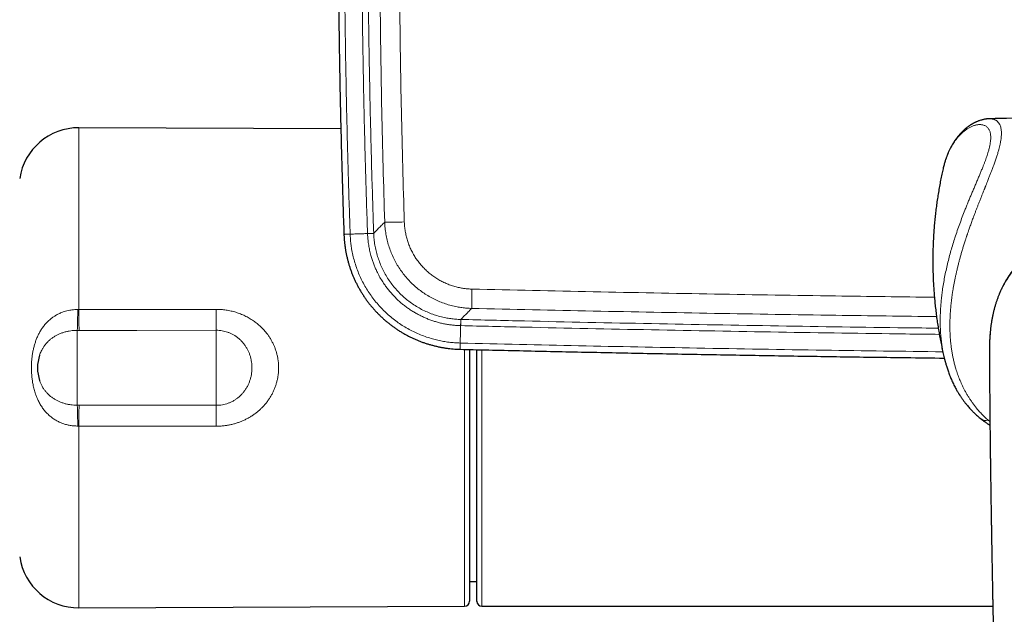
# Model space of a CAD drawing. Header units: millimetres. Extents: x 8 to 1132, y 12 to 2282.
# Tile 12 of 54: x 484 to 583, y 978 to 1038. Entities that reach past the tile are written whole.
import ezdxf

# ---------------------------------------------------------------- set-up
doc = ezdxf.new("R2010")
doc.units = ezdxf.units.MM

msp = doc.modelspace()

# ---------------------------------------------------------------- linework, layer by layer
at = {"color": 7, "linetype": 'Continuous', "lineweight": 30}
for p, q in [((516.108, 1026.922), (489.734, 1027.037)), ((576.75, 1022.928), (576.741, 1022.89)), ((516.419, 1016.312), (516.419, 1016.301)), ((528.108, 1004.733), (528.119, 1004.733)), ((529.069, 1004.709), (529.069, 1002.865)), ((581.416, 1005.048), (581.416, 1004.706)), ((529.069, 1002.865), (529.069, 979.363)), ((529.069, 981.351), (529.811, 981.351)), ((489.734, 978.693), (528.571, 978.863)), ((530.311, 978.848), (581.752, 978.848))]:
    msp.add_line(p, q, dxfattribs=at)
at = {"color": 8, "linetype": 'Continuous', "lineweight": 0}
for p, q in [((489.734, 1027.037), (489.734, 1008.728)), ((517.045, 1016.334), (516.418, 1016.312)), ((519.416, 1016.416), (518.794, 1016.395)), ((519.416, 1016.407), (519.416, 1016.416)), ((489.615, 1008.728), (489.734, 1008.728)), ((489.734, 1008.728), (503.556, 1008.747)), ((528.192, 1007.731), (528.177, 1007.109)), ((528.192, 1007.731), (528.182, 1007.731)), ((489.569, 999.099), (489.569, 1006.631)), ((489.747, 1006.631), (489.569, 1006.631)), ((503.569, 999.086), (503.569, 1006.645)), ((528.134, 1005.359), (528.119, 1004.732)), ((528.571, 978.863), (528.571, 1004.721)), ((489.569, 999.099), (489.747, 999.099)), ((581.286, 997.593), (581.46, 997.45)), ((489.734, 997.003), (489.615, 997.002)), ((503.556, 996.983), (489.734, 997.003)), ((489.734, 997.003), (489.734, 978.693))]:
    msp.add_line(p, q, dxfattribs=at)
at = {"color": 8, "linetype": 'Continuous', "lineweight": 0, "flags": 128}
for points in [[(517.045, 1016.324), (516.949, 1016.32), (516.858, 1016.317), (516.772, 1016.314), (516.693, 1016.311), (516.622, 1016.309), (516.56, 1016.307), (516.509, 1016.305), (516.468, 1016.303), (516.439, 1016.302), (516.423, 1016.302), (516.418, 1016.301)], [(519.416, 1016.407), (519.409, 1016.406), (519.39, 1016.406), (519.359, 1016.404), (519.318, 1016.403), (519.267, 1016.401), (519.206, 1016.399), (519.136, 1016.396), (519.059, 1016.394), (518.976, 1016.391), (518.887, 1016.388), (518.795, 1016.384)], [(528.182, 1007.731), (528.182, 1007.724), (528.182, 1007.704), (528.181, 1007.674), (528.18, 1007.633), (528.178, 1007.581), (528.177, 1007.521), (528.175, 1007.451), (528.173, 1007.374), (528.171, 1007.291), (528.169, 1007.202), (528.166, 1007.109)], [(503.569, 1006.645), (495.569, 1006.637), (489.747, 1006.631)], [(528.124, 1005.359), (528.122, 1005.263), (528.119, 1005.172), (528.117, 1005.086), (528.115, 1005.007), (528.113, 1004.936), (528.112, 1004.874), (528.111, 1004.822), (528.11, 1004.782), (528.109, 1004.753), (528.108, 1004.736), (528.108, 1004.732)], [(489.747, 999.099), (497.747, 999.091), (503.569, 999.086)]]:
    msp.add_lwpolyline(points, dxfattribs=at)
at = {"color": 7, "linetype": 'Continuous', "lineweight": 30, "flags": 128}
msp.add_lwpolyline([(580.562, 997.72), (580.564, 997.718), (580.566, 997.717)], dxfattribs=at)
at = {"color": 7, "linetype": 'Continuous', "lineweight": 30}
for centre, radius, start, end in [((593.981, 528.101), 500, 90.91619, 91.43825), ((489.708, 1021.037), 6, 89.75, 171.57319), ((489.569, 1002.865), 4, 161.29616, 198.66713), ((489.708, 984.693), 6, 188.42681, 270.25), ((528.569, 979.363), 0.5, 270.25, 0), ((530.311, 979.348), 0.5, 180.00474, 270.00019)]:
    msp.add_arc(centre, radius, start, end, dxfattribs=at)
at = {"color": 8, "linetype": 'Continuous', "lineweight": 0}
for centre, radius, start, end in [((521.336, 1039.893), 22.374, 267.92602, 272.97776), ((583.27, 1009.096), 53.986, 178.20251, 180.26507), ((427.226, 1009.055), 62.391, 357.77362, 359.69984), ((710.024, 1009.054), 220.29, 180.08502, 180.63037), ((720.096, 1009.044), 216.54, 180.07848, 180.63487), ((427.226, 996.675), 62.391, 0.30015, 2.22637), ((710.024, 996.676), 220.29, 179.36963, 179.91498), ((720.085, 996.686), 216.529, 179.36511, 179.92153), ((581.048, 998.367), 0.809, 233.40405, 287.10289)]:
    msp.add_arc(centre, radius, start, end, dxfattribs=at)
at = {"color": 7, "linetype": 'Continuous', "lineweight": 30}
for points, knots in [([(516.44, 1085.949), (516.433, 1085.779), (516.39, 1084.586), (516.318, 1082.367), (516.225, 1079.293), (516.143, 1076.217), (516.069, 1073.14), (516.005, 1070.063), (515.951, 1066.985), (515.906, 1063.908), (515.87, 1060.83), (515.844, 1057.753), (515.828, 1054.675), (515.821, 1051.597), (515.823, 1048.519), (515.835, 1045.441), (515.856, 1042.364), (515.887, 1039.286), (515.927, 1036.208), (515.977, 1033.131), (516.036, 1030.054), (516.105, 1026.977), (516.183, 1023.9), (516.271, 1020.823), (516.349, 1018.294), (516.402, 1016.79), (516.419, 1016.312)], [0, 0, 0, 0, 0.007318, 0.051442, 0.095601, 0.139784, 0.183979, 0.228169, 0.272357, 0.316547, 0.360737, 0.404927, 0.449117, 0.493307, 0.537496, 0.581684, 0.625873, 0.670062, 0.714251, 0.758439, 0.802628, 0.846816, 0.891006, 0.935196, 0.979387, 1, 1, 1, 1]), ([(581.433, 1027.944), (581.397, 1027.943), (581.332, 1027.94), (581.242, 1027.933), (581.168, 1027.926), (581.11, 1027.919), (581.063, 1027.913), (580.999, 1027.903), (580.913, 1027.889), (580.797, 1027.865), (580.668, 1027.834), (580.527, 1027.793), (580.392, 1027.749), (580.269, 1027.704), (580.166, 1027.662), (580.077, 1027.623), (580.001, 1027.588), (579.931, 1027.554), (579.858, 1027.517), (579.787, 1027.48), (579.722, 1027.444), (579.668, 1027.412), (579.61, 1027.378), (579.543, 1027.337), (579.471, 1027.291), (579.405, 1027.246), (579.339, 1027.201), (579.268, 1027.15), (579.189, 1027.091), (579.112, 1027.031), (579.041, 1026.974), (578.971, 1026.915), (578.894, 1026.848), (578.81, 1026.772), (578.73, 1026.696), (578.659, 1026.626), (578.601, 1026.568), (578.551, 1026.515), (578.47, 1026.428), (578.355, 1026.3), (578.217, 1026.133), (578.088, 1025.964), (577.966, 1025.795), (577.843, 1025.611), (577.718, 1025.41), (577.591, 1025.191), (577.482, 1024.986), (577.395, 1024.808), (577.329, 1024.668), (577.272, 1024.539), (577.226, 1024.431), (577.189, 1024.342), (577.158, 1024.265), (577.125, 1024.179), (577.086, 1024.076), (577.042, 1023.953), (576.994, 1023.811), (576.943, 1023.653), (576.891, 1023.481), (576.839, 1023.297), (576.788, 1023.1), (576.756, 1022.962), (576.739, 1022.892)], [0, 0, 0, 0, 0.015809, 0.029144, 0.04, 0.048374, 0.054856, 0.061341, 0.077194, 0.093842, 0.114708, 0.136973, 0.160532, 0.179063, 0.196396, 0.210951, 0.223228, 0.234113, 0.245844, 0.260556, 0.270336, 0.279116, 0.28872, 0.300675, 0.314588, 0.326685, 0.336247, 0.349997, 0.365561, 0.380171, 0.392884, 0.405466, 0.420341, 0.436938, 0.454648, 0.467939, 0.479525, 0.489408, 0.499145, 0.529677, 0.561466, 0.588845, 0.6167, 0.645679, 0.676513, 0.709551, 0.743998, 0.764644, 0.783636, 0.800909, 0.816049, 0.826394, 0.835672, 0.846597, 0.859826, 0.875688, 0.893886, 0.913386, 0.933749, 0.954974, 0.977058, 1, 1, 1, 1]), ([(576.739, 1022.89), (576.7, 1022.713), (576.615, 1022.334), (576.496, 1021.749), (576.38, 1021.135), (576.273, 1020.518), (576.175, 1019.897), (576.087, 1019.275), (576.007, 1018.65), (575.937, 1018.023), (575.876, 1017.394), (575.825, 1016.763), (575.783, 1016.132), (575.751, 1015.499), (575.728, 1014.866), (575.714, 1014.232), (575.71, 1013.598), (575.715, 1012.965), (575.73, 1012.331), (575.754, 1011.699), (575.788, 1011.067), (575.831, 1010.437), (575.883, 1009.808), (575.945, 1009.18), (576.016, 1008.555), (576.096, 1007.932), (576.186, 1007.312), (576.284, 1006.695), (576.392, 1006.08), (576.508, 1005.469), (576.633, 1004.862), (576.761, 1004.283), (576.851, 1003.909), (576.893, 1003.735)], [0, 0, 0, 0, 0.0283245, 0.0607803, 0.0932684, 0.1257859, 0.1583297, 0.1908968, 0.2234843, 0.2560893, 0.2887088, 0.3213399, 0.3539798, 0.3866255, 0.4192742, 0.4519231, 0.4845693, 0.5172098, 0.5498415, 0.5824609, 0.6150652, 0.6476516, 0.6802171, 0.712759, 0.7452742, 0.77776, 0.8102133, 0.8426312, 0.8750107, 0.9073489, 0.9396426, 0.9718889, 1, 1, 1, 1]), ([(516.419, 1016.301), (516.419, 1016.279), (516.423, 1016.145), (516.438, 1015.899), (516.465, 1015.563), (516.503, 1015.228), (516.55, 1014.894), (516.606, 1014.562), (516.672, 1014.231), (516.747, 1013.901), (516.831, 1013.573), (516.924, 1013.249), (517.026, 1012.927), (517.137, 1012.61), (517.256, 1012.297), (517.385, 1011.987), (517.522, 1011.68), (517.668, 1011.375), (517.824, 1011.074), (517.987, 1010.778), (518.159, 1010.486), (518.339, 1010.2), (518.525, 1009.92), (518.719, 1009.647), (518.921, 1009.379), (519.131, 1009.116), (519.349, 1008.858), (519.574, 1008.606), (519.806, 1008.361), (520.045, 1008.122), (520.29, 1007.89), (520.542, 1007.665), (520.799, 1007.448), (521.062, 1007.238), (521.33, 1007.037), (521.605, 1006.842), (521.885, 1006.655), (522.171, 1006.475), (522.462, 1006.304), (522.757, 1006.141), (523.056, 1005.986), (523.359, 1005.84), (523.666, 1005.704), (523.976, 1005.575), (524.291, 1005.456), (524.61, 1005.344), (524.932, 1005.242), (525.258, 1005.148), (525.586, 1005.064), (525.915, 1004.989), (526.244, 1004.923), (526.575, 1004.867), (526.907, 1004.821), (527.242, 1004.783), (527.578, 1004.756), (527.867, 1004.738), (528.044, 1004.734), (528.108, 1004.733)], [0, 0, 0, 0, 0.003647, 0.022209, 0.040851, 0.05951, 0.078019, 0.096604, 0.115244, 0.133915, 0.152592, 0.171245, 0.18985, 0.208384, 0.226861, 0.245346, 0.263924, 0.282572, 0.301263, 0.319969, 0.338656, 0.357296, 0.375862, 0.394326, 0.412814, 0.431399, 0.450016, 0.468656, 0.487306, 0.505956, 0.524593, 0.543207, 0.561788, 0.580307, 0.598835, 0.617411, 0.63602, 0.654649, 0.673282, 0.6919, 0.710489, 0.729033, 0.74756, 0.76604, 0.784619, 0.803272, 0.821967, 0.840678, 0.859364, 0.877997, 0.896549, 0.914975, 0.933495, 0.952106, 0.970718, 0.989325, 1, 1, 1, 1]), ([(591.233, 1016.879), (591.125, 1016.859), (590.887, 1016.815), (590.523, 1016.735), (590.144, 1016.643), (589.772, 1016.543), (589.409, 1016.435), (589.054, 1016.319), (588.707, 1016.196), (588.37, 1016.065), (588.042, 1015.928), (587.723, 1015.785), (587.412, 1015.635), (587.111, 1015.478), (586.818, 1015.316), (586.535, 1015.149), (586.261, 1014.976), (585.997, 1014.798), (585.743, 1014.616), (585.499, 1014.43), (585.262, 1014.237), (585.032, 1014.038), (584.808, 1013.833), (584.591, 1013.623), (584.382, 1013.407), (584.181, 1013.187), (583.989, 1012.964), (583.806, 1012.736), (583.631, 1012.506), (583.465, 1012.272), (583.304, 1012.032), (583.149, 1011.785), (582.999, 1011.532), (582.856, 1011.273), (582.719, 1011.007), (582.589, 1010.737), (582.465, 1010.461), (582.349, 1010.181), (582.241, 1009.898), (582.14, 1009.611), (582.045, 1009.319), (581.956, 1009.018), (581.873, 1008.709), (581.796, 1008.394), (581.726, 1008.071), (581.662, 1007.739), (581.605, 1007.4), (581.555, 1007.05), (581.512, 1006.688), (581.476, 1006.316), (581.448, 1005.936), (581.429, 1005.549), (581.418, 1005.266), (581.417, 1005.113), (581.417, 1005.09)], [0, 0, 0, 0, 0.019179, 0.042189, 0.064873, 0.087227, 0.109251, 0.13095, 0.152347, 0.173329, 0.193954, 0.214285, 0.23431, 0.254021, 0.273417, 0.292504, 0.311287, 0.329854, 0.347882, 0.365623, 0.383357, 0.401056, 0.418698, 0.43626, 0.453722, 0.471068, 0.488283, 0.505354, 0.522168, 0.538927, 0.555878, 0.57302, 0.590349, 0.607861, 0.62555, 0.643406, 0.661415, 0.679563, 0.697751, 0.715781, 0.734474, 0.753516, 0.772942, 0.79278, 0.813061, 0.833815, 0.855076, 0.876877, 0.899478, 0.922883, 0.946694, 0.970944, 0.99566, 1, 1, 1, 1]), ([(528.119, 1004.732), (528.56, 1004.722), (531.074, 1004.659), (535.662, 1004.555), (541.883, 1004.421), (548.107, 1004.296), (554.333, 1004.181), (560.56, 1004.075), (566.787, 1003.979), (572.222, 1003.902), (575.582, 1003.861), (576.867, 1003.845)], [0, 0, 0, 0, 0.027169, 0.154726, 0.282357, 0.410044, 0.537768, 0.665511, 0.79325, 0.920964, 1, 1, 1, 1]), ([(529.811, 979.35), (529.811, 979.35), (529.811, 979.346), (529.811, 979.366), (529.811, 979.412), (529.811, 979.487), (529.811, 979.596), (529.811, 979.748), (529.811, 979.947), (529.811, 980.187), (529.811, 980.448), (529.811, 980.725), (529.811, 981.009), (529.811, 981.319), (529.811, 981.654), (529.811, 982.04), (529.811, 982.482), (529.811, 982.987), (529.811, 983.526), (529.811, 984.064), (529.811, 984.595), (529.811, 985.111), (529.811, 985.649), (529.811, 986.206), (529.811, 986.825), (529.811, 987.51), (529.811, 988.265), (529.811, 989.045), (529.811, 989.801), (529.811, 990.527), (529.811, 991.22), (529.811, 991.927), (529.811, 992.646), (529.811, 993.429), (529.811, 994.28), (529.811, 995.2), (529.811, 996.133), (529.811, 997.022), (529.811, 997.863), (529.811, 998.655), (529.811, 999.451), (529.811, 1000.252), (529.811, 1001.057), (529.811, 1001.868), (529.811, 1002.682), (529.811, 1003.497), (529.811, 1004.167), (529.811, 1004.564), (529.811, 1004.691)], [0, 0, 0, 0, 0.004461, 0.025216, 0.045976, 0.066731, 0.087467, 0.112629, 0.137813, 0.162997, 0.188159, 0.20887, 0.229599, 0.250335, 0.271065, 0.291776, 0.31695, 0.342145, 0.36734, 0.392513, 0.41323, 0.433966, 0.454708, 0.475443, 0.49616, 0.521382, 0.546626, 0.57187, 0.597093, 0.617852, 0.638629, 0.659412, 0.680188, 0.700947, 0.726209, 0.751494, 0.776778, 0.80204, 0.82284, 0.843658, 0.864482, 0.885301, 0.906101, 0.927107, 0.948125, 0.969146, 0.990155, 1, 1, 1, 1]), ([(581.414, 1004.706), (581.414, 1004.655), (581.414, 1004.514), (581.415, 1004.292), (581.416, 1004.046), (581.416, 1003.822), (581.417, 1003.613), (581.418, 1003.42), (581.419, 1003.244), (581.419, 1003.084), (581.42, 1002.939), (581.42, 1002.807), (581.421, 1002.681), (581.422, 1002.512), (581.423, 1002.295), (581.424, 1002.026), (581.426, 1001.745), (581.428, 1001.45), (581.43, 1001.144), (581.432, 1000.83), (581.434, 1000.517), (581.436, 1000.211), (581.438, 999.919), (581.44, 999.662), (581.442, 999.439), (581.444, 999.247), (581.445, 999.064), (581.447, 998.886), (581.448, 998.71), (581.45, 998.518), (581.452, 998.303), (581.454, 998.065), (581.457, 997.814), (581.459, 997.559), (581.462, 997.302), (581.464, 997.043), (581.467, 996.775), (581.47, 996.504), (581.473, 996.234), (581.476, 995.967), (581.479, 995.705), (581.483, 995.388), (581.487, 995.02), (581.492, 994.603), (581.497, 994.192), (581.502, 993.785), (581.508, 993.376), (581.515, 992.78), (581.526, 991.994), (581.538, 991.177), (581.548, 990.525), (581.555, 990.046), (581.562, 989.581), (581.569, 989.13), (581.576, 988.693), (581.583, 988.271), (581.589, 987.864), (581.596, 987.469), (581.602, 987.083), (581.609, 986.703), (581.615, 986.328), (581.621, 985.984), (581.626, 985.67), (581.631, 985.385), (581.636, 985.097), (581.641, 984.8), (581.647, 984.476), (581.653, 984.124), (581.66, 983.743), (581.667, 983.344), (581.675, 982.927), (581.683, 982.491), (581.691, 982.038), (581.7, 981.566), (581.709, 981.119), (581.717, 980.699), (581.724, 980.31), (581.732, 979.911), (581.739, 979.501), (581.748, 979.083), (581.757, 978.585), (581.768, 978.016), (581.781, 977.382), (581.792, 976.786), (581.804, 976.226), (581.814, 975.703), (581.824, 975.194), (581.834, 974.699), (581.844, 974.218), (581.854, 973.729), (581.864, 973.233), (581.874, 972.732), (581.883, 972.25), (581.893, 971.788), (581.902, 971.346), (581.91, 970.926), (581.919, 970.517), (581.927, 970.106), (581.936, 969.676), (581.945, 969.229), (581.954, 968.763), (581.964, 968.28), (581.974, 967.777), (581.985, 967.256), (581.996, 966.717), (582.007, 966.162), (582.019, 965.591), (582.03, 965.005), (582.043, 964.401), (582.055, 963.774), (582.068, 963.123), (582.082, 962.449), (582.095, 961.754), (582.109, 961.039), (582.123, 960.358), (582.135, 959.713), (582.147, 959.107), (582.159, 958.491), (582.171, 957.874), (582.184, 957.208), (582.197, 956.503), (582.211, 955.76), (582.225, 955.037), (582.238, 954.335), (582.25, 953.654), (582.262, 952.993), (582.274, 952.354), (582.285, 951.736), (582.295, 951.141), (582.305, 950.567), (582.315, 950.015), (582.324, 949.488), (582.333, 948.985), (582.341, 948.508), (582.348, 948.052), (582.355, 947.653), (582.361, 947.306), (582.366, 947.009), (582.37, 946.761), (582.373, 946.558), (582.376, 946.392), (582.379, 946.218), (582.382, 946.016), (582.386, 945.784), (582.39, 945.522), (582.394, 945.239), (582.399, 944.935), (582.404, 944.612), (582.41, 944.257), (582.416, 943.868), (582.422, 943.445), (582.429, 942.997), (582.436, 942.525), (582.444, 942.027), (582.452, 941.504), (582.459, 940.972), (582.467, 940.432), (582.475, 939.885), (582.483, 939.316), (582.491, 938.726), (582.499, 938.113), (582.506, 937.613), (582.51, 937.318), (582.511, 937.234)], [0, 0, 0, 0, 0.002659, 0.007421, 0.01162, 0.015536, 0.01917, 0.022522, 0.02559, 0.028375, 0.030878, 0.0331, 0.035247, 0.037441, 0.04189, 0.046524, 0.051414, 0.056494, 0.061764, 0.067225, 0.072704, 0.077948, 0.082952, 0.087719, 0.091122, 0.094392, 0.097529, 0.100532, 0.103461, 0.106531, 0.110354, 0.114399, 0.118667, 0.123157, 0.127354, 0.131728, 0.13628, 0.140904, 0.145455, 0.149933, 0.154338, 0.158669, 0.165852, 0.172824, 0.179614, 0.18639, 0.193176, 0.199973, 0.216033, 0.232148, 0.240224, 0.248051, 0.255629, 0.262958, 0.270037, 0.276867, 0.283448, 0.289772, 0.295966, 0.302067, 0.308076, 0.313992, 0.318576, 0.323102, 0.327624, 0.332342, 0.337277, 0.343041, 0.349074, 0.355377, 0.36195, 0.368793, 0.375905, 0.383287, 0.390939, 0.396829, 0.402869, 0.409059, 0.4154, 0.421891, 0.4284, 0.438389, 0.448088, 0.457495, 0.465647, 0.473568, 0.481256, 0.488711, 0.495935, 0.502925, 0.510707, 0.518179, 0.525341, 0.532193, 0.538736, 0.544969, 0.550772, 0.556821, 0.563121, 0.56967, 0.576469, 0.583517, 0.590815, 0.598363, 0.60616, 0.614207, 0.622353, 0.630739, 0.639365, 0.648232, 0.657507, 0.667031, 0.676804, 0.686825, 0.697096, 0.705339, 0.713736, 0.722287, 0.73087, 0.739266, 0.749696, 0.759813, 0.769617, 0.779109, 0.788289, 0.797156, 0.805711, 0.813936, 0.82185, 0.829454, 0.836748, 0.84373, 0.850287, 0.856543, 0.862501, 0.86816, 0.87219, 0.876053, 0.87975, 0.88185, 0.883944, 0.886203, 0.888642, 0.891781, 0.895175, 0.898824, 0.902729, 0.906888, 0.911302, 0.916408, 0.921818, 0.927531, 0.933547, 0.939866, 0.946488, 0.953413, 0.960028, 0.966896, 0.974019, 0.981396, 0.989027, 0.996913, 1, 1, 1, 1]), ([(576.891, 1003.739), (576.894, 1003.727), (576.904, 1003.688), (576.923, 1003.614), (576.951, 1003.509), (576.987, 1003.377), (577.031, 1003.219), (577.083, 1003.039), (577.143, 1002.847), (577.207, 1002.649), (577.306, 1002.364), (577.443, 1001.998), (577.599, 1001.631), (577.731, 1001.343), (577.836, 1001.129), (577.942, 1000.922), (578.045, 1000.732), (578.138, 1000.566), (578.22, 1000.427), (578.282, 1000.325), (578.327, 1000.252), (578.357, 1000.203), (578.387, 1000.157), (578.421, 1000.103), (578.466, 1000.033), (578.523, 999.948), (578.592, 999.847), (578.673, 999.73), (578.791, 999.567), (578.937, 999.373), (579.104, 999.164), (579.258, 998.981), (579.39, 998.831), (579.501, 998.709), (579.594, 998.61), (579.687, 998.513), (579.791, 998.408), (579.911, 998.291), (580.048, 998.162), (580.203, 998.021), (580.377, 997.87), (580.501, 997.769), (580.566, 997.717)], [0, 0, 0, 0, 0.003979, 0.012918, 0.02572, 0.042053, 0.062242, 0.086334, 0.113093, 0.140023, 0.167035, 0.230885, 0.294825, 0.327512, 0.360263, 0.393093, 0.423922, 0.450711, 0.47343, 0.492068, 0.501834, 0.509935, 0.516663, 0.525425, 0.537199, 0.551689, 0.56908, 0.589373, 0.61257, 0.655226, 0.694029, 0.728974, 0.76006, 0.782146, 0.80175, 0.82038, 0.842176, 0.867389, 0.895498, 0.926948, 0.96177, 1, 1, 1, 1]), ([(580.562, 997.72), (580.622, 997.673), (580.734, 997.583), (580.896, 997.464), (581.039, 997.362), (581.165, 997.276), (581.268, 997.208), (581.351, 997.154), (581.413, 997.115), (581.449, 997.093), (581.464, 997.084)], [0, 0, 0, 0, 0.202321, 0.383143, 0.542603, 0.680809, 0.797847, 0.883215, 0.952351, 1, 1, 1, 1])]:
    msp.add_open_spline(points, degree=3, knots=knots, dxfattribs=at)
at = {"color": 8, "linetype": 'Continuous', "lineweight": 0}
for points, knots in [([(517.045, 1016.334), (517.013, 1017.269), (516.91, 1020.336), (516.763, 1025.535), (516.621, 1031.933), (516.521, 1038.332), (516.461, 1044.731), (516.443, 1050.897), (516.462, 1056.828), (516.513, 1062.525), (516.595, 1068.221), (516.713, 1074.021), (516.865, 1079.923), (516.999, 1083.925), (517.066, 1085.927)], [0, 0, 0, 0, 0.040319, 0.132249, 0.22418, 0.316125, 0.408071, 0.5, 0.581851, 0.663705, 0.745545, 0.827388, 0.913693, 1, 1, 1, 1]), ([(518.815, 1085.865), (518.744, 1083.734), (518.603, 1079.472), (518.442, 1073.077), (518.319, 1066.681), (518.238, 1060.284), (518.198, 1053.887), (518.199, 1047.489), (518.24, 1041.166), (518.32, 1034.917), (518.438, 1028.743), (518.592, 1022.568), (518.727, 1018.453), (518.794, 1016.395)], [0, 0, 0, 0, 0.092059, 0.184119, 0.276182, 0.368257, 0.460335, 0.552395, 0.644458, 0.733335, 0.822215, 0.911106, 1, 1, 1, 1]), ([(519.416, 1016.416), (519.349, 1018.472), (519.214, 1022.585), (519.061, 1028.755), (518.942, 1034.926), (518.862, 1041.172), (518.821, 1047.491), (518.82, 1053.884), (518.86, 1060.277), (518.941, 1066.67), (519.064, 1073.062), (519.224, 1079.453), (519.366, 1083.713), (519.437, 1085.843)], [0, 0, 0, 0, 0.088879, 0.177758, 0.26665, 0.355542, 0.447602, 0.539665, 0.631726, 0.723788, 0.815864, 0.907941, 1, 1, 1, 1]), ([(520.634, 1084.638), (520.572, 1082.776), (520.447, 1079.051), (520.299, 1073.464), (520.18, 1067.875), (520.093, 1062.286), (520.037, 1056.695), (520.013, 1051.106), (520.019, 1045.517), (520.057, 1039.925), (520.126, 1034.329), (520.227, 1028.73), (520.357, 1023.131), (520.47, 1019.399), (520.526, 1017.533)], [0, 0, 0, 0, 0.083277, 0.166555, 0.249833, 0.333109, 0.416413, 0.499716, 0.582968, 0.666219, 0.749663, 0.833109, 0.916555, 1, 1, 1, 1]), ([(522.498, 1017.549), (522.442, 1019.408), (522.329, 1023.125), (522.2, 1028.703), (522.099, 1034.281), (522.03, 1039.861), (521.992, 1045.441), (521.986, 1051.021), (522.01, 1056.6), (522.066, 1062.182), (522.152, 1067.767), (522.271, 1073.357), (522.419, 1078.946), (522.543, 1082.671), (522.606, 1084.534)], [0, 0, 0, 0, 0.083277, 0.166555, 0.249833, 0.333109, 0.416413, 0.499716, 0.582968, 0.666219, 0.749663, 0.833109, 0.916555, 1, 1, 1, 1]), ([(576.892, 1003.737), (576.874, 1003.813), (576.837, 1003.966), (576.787, 1004.2), (576.74, 1004.435), (576.697, 1004.672), (576.657, 1004.911), (576.622, 1005.152), (576.573, 1005.517), (576.52, 1006.013), (576.477, 1006.647), (576.456, 1007.292), (576.456, 1007.902), (576.474, 1008.476), (576.504, 1009.011), (576.548, 1009.552), (576.605, 1010.098), (576.68, 1010.688), (576.777, 1011.321), (576.898, 1011.996), (577.037, 1012.673), (577.191, 1013.345), (577.36, 1014.01), (577.54, 1014.666), (577.733, 1015.318), (577.945, 1015.99), (578.176, 1016.676), (578.424, 1017.374), (578.68, 1018.061), (578.91, 1018.654), (579.11, 1019.154), (579.277, 1019.565), (579.443, 1019.968), (579.607, 1020.362), (579.776, 1020.761), (579.946, 1021.163), (580.117, 1021.566), (580.282, 1021.956), (580.44, 1022.332), (580.592, 1022.701), (580.728, 1023.038), (580.849, 1023.345), (580.953, 1023.619), (581.05, 1023.882), (581.139, 1024.136), (581.219, 1024.38), (581.302, 1024.648), (581.382, 1024.935), (581.452, 1025.236), (581.504, 1025.517), (581.536, 1025.778), (581.548, 1026.007), (581.544, 1026.206), (581.526, 1026.379), (581.496, 1026.539), (581.451, 1026.685), (581.394, 1026.817), (581.322, 1026.939), (581.235, 1027.047), (581.133, 1027.142), (581.017, 1027.22), (580.889, 1027.281), (580.751, 1027.324), (580.615, 1027.348), (580.486, 1027.357), (580.364, 1027.356), (580.236, 1027.345), (580.105, 1027.323), (579.969, 1027.291), (579.791, 1027.237), (579.567, 1027.148), (579.299, 1027.007), (579.028, 1026.831), (578.76, 1026.62), (578.496, 1026.376), (578.239, 1026.098), (578.002, 1025.8), (577.785, 1025.486), (577.588, 1025.161), (577.403, 1024.814), (577.232, 1024.441), (577.074, 1024.045), (576.932, 1023.625), (576.823, 1023.253), (576.769, 1023.013), (576.75, 1022.928)], [0, 0, 0, 0, 0.006001, 0.012034, 0.018033, 0.024002, 0.029942, 0.035855, 0.041743, 0.056655, 0.071529, 0.086394, 0.10128, 0.113225, 0.125218, 0.137273, 0.149405, 0.161629, 0.176535, 0.191543, 0.206678, 0.221961, 0.236897, 0.251915, 0.267033, 0.28227, 0.299189, 0.316106, 0.333045, 0.350131, 0.360904, 0.37161, 0.382255, 0.392844, 0.403384, 0.414985, 0.426425, 0.437715, 0.448866, 0.459888, 0.471298, 0.480358, 0.489302, 0.49814, 0.50688, 0.515531, 0.524102, 0.536315, 0.548391, 0.560363, 0.572263, 0.584123, 0.594, 0.603893, 0.61382, 0.623801, 0.633853, 0.643996, 0.654906, 0.665946, 0.677137, 0.688497, 0.700043, 0.711276, 0.719978, 0.728764, 0.737641, 0.746613, 0.755686, 0.764865, 0.781917, 0.799121, 0.816504, 0.833944, 0.851275, 0.868602, 0.885951, 0.901259, 0.916452, 0.931548, 0.946565, 0.961785, 0.976859, 0.99181, 1, 1, 1, 1]), ([(581.432, 1027.942), (581.46, 1027.943), (581.516, 1027.945), (581.594, 1027.939), (581.667, 1027.93), (581.738, 1027.917), (581.81, 1027.899), (581.887, 1027.874), (581.966, 1027.84), (582.044, 1027.799), (582.116, 1027.752), (582.183, 1027.699), (582.245, 1027.641), (582.302, 1027.577), (582.354, 1027.509), (582.417, 1027.411), (582.484, 1027.275), (582.546, 1027.091), (582.59, 1026.887), (582.615, 1026.664), (582.621, 1026.428), (582.61, 1026.178), (582.583, 1025.915), (582.548, 1025.691), (582.516, 1025.516), (582.492, 1025.398), (582.465, 1025.276), (582.436, 1025.151), (582.404, 1025.023), (582.352, 1024.824), (582.273, 1024.543), (582.156, 1024.168), (582.046, 1023.839), (581.951, 1023.566), (581.877, 1023.36), (581.801, 1023.15), (581.726, 1022.95), (581.638, 1022.716), (581.531, 1022.439), (581.399, 1022.1), (581.273, 1021.781), (581.156, 1021.487), (581.078, 1021.29), (581.023, 1021.154), (580.995, 1021.082), (580.966, 1021.01), (580.936, 1020.936), (580.907, 1020.862), (580.853, 1020.729), (580.772, 1020.527), (580.66, 1020.246), (580.538, 1019.938), (580.413, 1019.623), (580.289, 1019.31), (580.172, 1019.007), (580.055, 1018.703), (579.933, 1018.385), (579.794, 1018.019), (579.643, 1017.609), (579.486, 1017.175), (579.371, 1016.85), (579.295, 1016.63), (579.254, 1016.512), (579.214, 1016.395), (579.175, 1016.28), (579.137, 1016.166), (579.1, 1016.054), (579.063, 1015.943), (578.996, 1015.739), (578.9, 1015.442), (578.779, 1015.053), (578.664, 1014.67), (578.555, 1014.295), (578.452, 1013.928), (578.355, 1013.568), (578.26, 1013.2), (578.17, 1012.834), (578.085, 1012.468), (578.007, 1012.117), (577.934, 1011.77), (577.867, 1011.427), (577.804, 1011.088), (577.747, 1010.754), (577.682, 1010.346), (577.614, 1009.865), (577.55, 1009.313), (577.499, 1008.77), (577.462, 1008.237), (577.438, 1007.705), (577.429, 1007.175), (577.435, 1006.647), (577.456, 1006.128), (577.492, 1005.618), (577.54, 1005.148), (577.597, 1004.714), (577.662, 1004.314), (577.738, 1003.918), (577.825, 1003.527), (577.923, 1003.14), (578.022, 1002.795), (578.118, 1002.491), (578.209, 1002.225), (578.305, 1001.961), (578.407, 1001.7), (578.515, 1001.441), (578.629, 1001.186), (578.749, 1000.933), (578.882, 1000.67), (579.029, 1000.396), (579.193, 1000.112), (579.365, 999.833), (579.545, 999.558), (579.735, 999.288), (579.928, 999.03), (580.146, 998.757), (580.393, 998.469), (580.676, 998.165), (580.974, 997.87), (581.181, 997.686), (581.286, 997.593)], [0, 0, 0, 0, 0.006756, 0.012991, 0.01905, 0.024936, 0.030965, 0.038009, 0.045754, 0.053377, 0.060878, 0.068259, 0.07552, 0.082663, 0.089689, 0.096598, 0.110414, 0.124072, 0.137586, 0.150966, 0.164226, 0.176626, 0.189144, 0.201792, 0.206798, 0.211826, 0.216877, 0.221951, 0.227049, 0.232171, 0.245361, 0.258998, 0.273089, 0.279892, 0.286797, 0.293807, 0.300583, 0.306298, 0.316231, 0.326674, 0.337628, 0.345137, 0.35287, 0.354932, 0.357009, 0.359102, 0.36121, 0.363333, 0.365472, 0.372672, 0.380541, 0.389079, 0.398267, 0.406464, 0.414514, 0.422564, 0.430614, 0.439592, 0.451136, 0.46215, 0.472633, 0.475622, 0.478564, 0.48146, 0.48431, 0.487115, 0.489874, 0.492586, 0.495253, 0.504883, 0.514281, 0.523446, 0.532382, 0.541087, 0.549563, 0.557811, 0.56695, 0.575197, 0.58333, 0.59135, 0.599258, 0.607056, 0.614745, 0.622326, 0.63518, 0.647866, 0.660391, 0.672762, 0.684987, 0.6976, 0.710142, 0.722623, 0.735052, 0.747441, 0.757604, 0.767846, 0.778172, 0.788588, 0.7991, 0.809714, 0.817324, 0.82501, 0.832775, 0.84062, 0.848547, 0.856558, 0.864653, 0.872835, 0.882517, 0.892371, 0.902398, 0.912602, 0.922983, 0.933545, 0.943443, 0.956995, 0.970937, 0.985271, 1, 1, 1, 1]), ([(520.526, 1017.533), (520.464, 1017.47), (520.339, 1017.345), (520.17, 1017.175), (520.016, 1017.02), (519.866, 1016.869), (519.726, 1016.728), (519.6, 1016.601), (519.494, 1016.494), (519.442, 1016.442), (519.416, 1016.416)], [0, 0, 0, 0, 0.112806, 0.225612, 0.338436, 0.451261, 0.588429, 0.725596, 0.862798, 1, 1, 1, 1]), ([(520.526, 1017.533), (520.537, 1017.332), (520.558, 1016.928), (520.642, 1016.327), (520.763, 1015.731), (520.924, 1015.146), (521.123, 1014.573), (521.362, 1014.016), (521.638, 1013.474), (521.95, 1012.952), (522.296, 1012.453), (522.674, 1011.979), (523.083, 1011.533), (523.521, 1011.115), (523.987, 1010.727), (524.477, 1010.372), (524.989, 1010.051), (525.521, 1009.766), (526.072, 1009.517), (526.639, 1009.306), (527.217, 1009.132), (527.771, 1009.006), (528.296, 1008.921), (528.789, 1008.866), (529.119, 1008.853), (529.285, 1008.847)], [0, 0, 0, 0, 0.044499, 0.089149, 0.13385, 0.1785, 0.222998, 0.267534, 0.312222, 0.356962, 0.40165, 0.446186, 0.490574, 0.535115, 0.579706, 0.624246, 0.668635, 0.71292, 0.757354, 0.80184, 0.846276, 0.890561, 0.927031, 0.963529, 1, 1, 1, 1]), ([(529.311, 1010.79), (529.182, 1010.795), (528.925, 1010.805), (528.541, 1010.847), (528.132, 1010.913), (527.701, 1011.011), (527.251, 1011.145), (526.81, 1011.31), (526.381, 1011.503), (525.967, 1011.724), (525.569, 1011.974), (525.187, 1012.251), (524.825, 1012.553), (524.484, 1012.878), (524.166, 1013.225), (523.872, 1013.593), (523.603, 1013.982), (523.36, 1014.389), (523.146, 1014.81), (522.961, 1015.244), (522.806, 1015.69), (522.681, 1016.146), (522.588, 1016.609), (522.523, 1017.078), (522.506, 1017.392), (522.498, 1017.549)], [0, 0, 0, 0, 0.036481, 0.07299, 0.109471, 0.153749, 0.198178, 0.242657, 0.287085, 0.331363, 0.375734, 0.420257, 0.464832, 0.509355, 0.553726, 0.598255, 0.642938, 0.687673, 0.732356, 0.776886, 0.821407, 0.866079, 0.910804, 0.955478, 1, 1, 1, 1]), ([(517.045, 1016.324), (517.153, 1016.328), (517.368, 1016.335), (517.696, 1016.346), (518.046, 1016.358), (518.415, 1016.371), (518.668, 1016.38), (518.795, 1016.384)], [0, 0, 0, 0, 0.1859594, 0.3729561, 0.5603598, 0.780858, 1, 1, 1, 1]), ([(517.045, 1016.324), (517.045, 1016.324), (517.045, 1016.327), (517.045, 1016.331), (517.045, 1016.334)], [0, 0, 0, 0, 0.005987, 1, 1, 1, 1]), ([(528.124, 1005.359), (528.124, 1005.359), (527.936, 1005.364), (527.561, 1005.383), (527, 1005.439), (526.442, 1005.523), (525.889, 1005.634), (525.319, 1005.778), (524.733, 1005.961), (524.135, 1006.185), (523.549, 1006.442), (522.978, 1006.731), (522.425, 1007.051), (521.89, 1007.403), (521.375, 1007.786), (520.88, 1008.198), (520.407, 1008.64), (519.959, 1009.109), (519.537, 1009.606), (519.143, 1010.126), (518.78, 1010.668), (518.451, 1011.225), (518.157, 1011.796), (517.896, 1012.38), (517.669, 1012.979), (517.474, 1013.589), (517.315, 1014.208), (517.199, 1014.789), (517.121, 1015.329), (517.07, 1015.825), (517.051, 1016.158), (517.045, 1016.324), (517.045, 1016.324)], [0, 0, 0, 0, 0.000003, 0.032793, 0.065642, 0.098512, 0.131362, 0.164152, 0.201239, 0.238444, 0.275708, 0.312972, 0.350177, 0.387266, 0.424769, 0.462303, 0.499806, 0.537678, 0.575643, 0.61364, 0.651605, 0.689476, 0.726604, 0.763848, 0.801152, 0.838455, 0.875699, 0.912826, 0.941878, 0.970944, 0.999997, 1, 1, 1, 1]), ([(518.794, 1016.395), (518.794, 1016.391), (518.795, 1016.388), (518.795, 1016.384), (518.795, 1016.384)], [0, 0, 0, 0, 0.9943, 1, 1, 1, 1]), ([(518.795, 1016.384), (518.795, 1016.384), (518.799, 1016.255), (518.814, 1015.996), (518.857, 1015.563), (518.928, 1015.088), (519.032, 1014.571), (519.154, 1014.101), (519.284, 1013.677), (519.418, 1013.299), (519.568, 1012.929), (519.753, 1012.523), (519.979, 1012.084), (520.253, 1011.617), (520.529, 1011.202), (520.801, 1010.836), (521.059, 1010.518), (521.325, 1010.215), (521.601, 1009.927), (521.89, 1009.649), (522.193, 1009.382), (522.509, 1009.126), (522.839, 1008.88), (523.18, 1008.649), (523.528, 1008.435), (523.88, 1008.238), (524.236, 1008.057), (524.6, 1007.89), (524.974, 1007.738), (525.358, 1007.601), (525.75, 1007.479), (526.148, 1007.373), (526.549, 1007.285), (526.951, 1007.216), (527.353, 1007.163), (527.759, 1007.126), (528.03, 1007.113), (528.166, 1007.109), (528.166, 1007.109)], [0, 0, 0, 0, 0.000004, 0.02676, 0.053517, 0.089784, 0.126077, 0.162345, 0.190004, 0.217662, 0.245101, 0.27254, 0.309786, 0.347059, 0.384301, 0.412761, 0.441221, 0.468654, 0.496085, 0.523712, 0.55134, 0.579566, 0.60779, 0.636225, 0.66466, 0.692093, 0.719526, 0.747146, 0.774767, 0.802984, 0.831201, 0.85962, 0.888037, 0.915907, 0.943896, 0.971885, 0.999996, 1, 1, 1, 1]), ([(528.182, 1007.731), (528.013, 1007.738), (527.675, 1007.752), (527.171, 1007.809), (526.638, 1007.898), (526.079, 1008.028), (525.498, 1008.206), (524.93, 1008.422), (524.377, 1008.675), (523.844, 1008.964), (523.332, 1009.289), (522.842, 1009.649), (522.377, 1010.041), (521.94, 1010.463), (521.532, 1010.912), (521.157, 1011.389), (520.813, 1011.891), (520.504, 1012.415), (520.231, 1012.958), (519.997, 1013.512), (519.803, 1014.077), (519.648, 1014.648), (519.531, 1015.229), (519.449, 1015.816), (519.427, 1016.21), (519.416, 1016.407)], [0, 0, 0, 0, 0.037325, 0.07468, 0.112005, 0.156578, 0.201303, 0.24608, 0.290805, 0.335377, 0.379951, 0.424676, 0.469453, 0.514179, 0.558752, 0.603345, 0.648091, 0.692888, 0.737633, 0.782226, 0.825687, 0.869289, 0.912938, 0.956539, 1, 1, 1, 1]), ([(594.711, 1017.046), (594.496, 1017.044), (594.065, 1017.041), (593.418, 1017.012), (592.77, 1016.962), (592.121, 1016.89), (591.472, 1016.794), (590.825, 1016.672), (590.18, 1016.523), (589.576, 1016.357), (589.016, 1016.178), (588.497, 1015.989), (587.984, 1015.779), (587.533, 1015.571), (587.142, 1015.373), (586.809, 1015.191), (586.481, 1014.998), (586.158, 1014.793), (585.841, 1014.576), (585.531, 1014.347), (585.229, 1014.107), (584.883, 1013.809), (584.504, 1013.447), (584.099, 1013.012), (583.721, 1012.551), (583.411, 1012.123), (583.159, 1011.737), (582.958, 1011.399), (582.771, 1011.053), (582.567, 1010.641), (582.356, 1010.16), (582.172, 1009.668), (582.007, 1009.164), (581.875, 1008.697), (581.758, 1008.205), (581.669, 1007.759), (581.594, 1007.312), (581.533, 1006.861), (581.485, 1006.409), (581.449, 1005.955), (581.426, 1005.5), (581.419, 1005.199), (581.416, 1005.048)], [0, 0, 0, 0, 0.031091, 0.062245, 0.093433, 0.124896, 0.156403, 0.18821, 0.220068, 0.252032, 0.278559, 0.305127, 0.331782, 0.358489, 0.376747, 0.395005, 0.413349, 0.431693, 0.450233, 0.468773, 0.487429, 0.506085, 0.534761, 0.56356, 0.592608, 0.62178, 0.641184, 0.660588, 0.680132, 0.699678, 0.729342, 0.759101, 0.779088, 0.810136, 0.833651, 0.857166, 0.880782, 0.904398, 0.928267, 0.952137, 0.976068, 1, 1, 1, 1]), ([(529.311, 1010.79), (533.379, 1010.698), (541.516, 1010.516), (553.722, 1010.288), (565.174, 1010.101), (572.557, 1010.008), (575.872, 1009.967)], [0, 0, 0, 0, 0.2621573, 0.5243159, 0.7864746, 1, 1, 1, 1]), ([(489.615, 997.002), (489.489, 997.004), (489.236, 997.008), (488.856, 997.056), (488.479, 997.137), (488.11, 997.252), (487.752, 997.4), (487.41, 997.581), (487.083, 997.794), (486.771, 998.042), (486.477, 998.324), (486.204, 998.639), (485.958, 998.983), (485.773, 999.295), (485.618, 999.598), (485.49, 999.885), (485.349, 1000.26), (485.219, 1000.688), (485.116, 1001.14), (485.043, 1001.57), (484.994, 1001.976), (484.963, 1002.388), (484.951, 1002.801), (484.958, 1003.214), (484.982, 1003.626), (485.026, 1004.037), (485.087, 1004.435), (485.166, 1004.817), (485.26, 1005.183), (485.375, 1005.543), (485.511, 1005.898), (485.672, 1006.246), (485.858, 1006.585), (486.07, 1006.91), (486.309, 1007.218), (486.575, 1007.506), (486.844, 1007.749), (487.109, 1007.952), (487.335, 1008.1), (487.593, 1008.248), (487.885, 1008.39), (488.219, 1008.515), (488.535, 1008.605), (488.798, 1008.661), (489.06, 1008.7), (489.322, 1008.725), (489.517, 1008.727), (489.615, 1008.728)], [0, 0, 0, 0, 0.022015, 0.04424, 0.066903, 0.089786, 0.112672, 0.135768, 0.159174, 0.182994, 0.208032, 0.233276, 0.259114, 0.285136, 0.299298, 0.320621, 0.342026, 0.371133, 0.400418, 0.424197, 0.448061, 0.472181, 0.496386, 0.520266, 0.544228, 0.568443, 0.592747, 0.615036, 0.6374, 0.659925, 0.682536, 0.705793, 0.729164, 0.752723, 0.776551, 0.800202, 0.82422, 0.842438, 0.860746, 0.873083, 0.895838, 0.9188, 0.936338, 0.953978, 0.965885, 0.982894, 1, 1, 1, 1]), ([(503.556, 1008.747), (503.722, 1008.744), (504.054, 1008.737), (504.553, 1008.681), (505.051, 1008.589), (505.536, 1008.46), (506.002, 1008.298), (506.45, 1008.104), (506.886, 1007.874), (507.3, 1007.612), (507.687, 1007.322), (508.049, 1007.004), (508.388, 1006.655), (508.664, 1006.319), (508.883, 1006.009), (509.056, 1005.735), (509.214, 1005.448), (509.358, 1005.149), (509.484, 1004.839), (509.592, 1004.524), (509.681, 1004.203), (509.751, 1003.879), (509.802, 1003.548), (509.833, 1003.21), (509.844, 1002.867), (509.833, 1002.526), (509.802, 1002.187), (509.751, 1001.852), (509.679, 1001.518), (509.586, 1001.184), (509.471, 1000.854), (509.336, 1000.532), (509.182, 1000.221), (509.011, 999.92), (508.82, 999.627), (508.609, 999.343), (508.379, 999.07), (508.134, 998.812), (507.876, 998.571), (507.605, 998.346), (507.32, 998.136), (507.019, 997.939), (506.705, 997.759), (506.386, 997.599), (506.063, 997.459), (505.738, 997.339), (505.404, 997.234), (505.062, 997.147), (504.712, 997.077), (504.344, 997.024), (503.959, 996.989), (503.69, 996.985), (503.556, 996.983)], [0, 0, 0, 0, 0.025933, 0.051866, 0.078421, 0.104976, 0.130313, 0.15565, 0.181594, 0.207538, 0.232574, 0.257608, 0.283291, 0.308973, 0.32594, 0.34292, 0.359886, 0.377371, 0.394871, 0.412356, 0.429614, 0.446888, 0.464147, 0.482006, 0.499882, 0.517741, 0.535365, 0.553005, 0.570629, 0.588885, 0.60716, 0.625417, 0.643524, 0.661647, 0.679755, 0.698475, 0.717212, 0.735933, 0.754339, 0.77276, 0.791166, 0.810133, 0.829116, 0.848083, 0.866169, 0.884268, 0.902355, 0.920927, 0.939514, 0.958086, 0.979004, 1, 1, 1, 1]), ([(528.192, 1007.731), (528.217, 1007.757), (528.269, 1007.809), (528.373, 1007.916), (528.498, 1008.044), (528.637, 1008.186), (528.784, 1008.336), (528.936, 1008.49), (529.101, 1008.659), (529.223, 1008.784), (529.285, 1008.847)], [0, 0, 0, 0, 0.137638, 0.275275, 0.412947, 0.550618, 0.662955, 0.775291, 0.887645, 1, 1, 1, 1]), ([(576.087, 1008.021), (572.711, 1008.063), (565.26, 1008.156), (553.736, 1008.344), (541.511, 1008.572), (533.361, 1008.755), (529.285, 1008.847)], [0, 0, 0, 0, 0.216376, 0.477532, 0.738688, 1, 1, 1, 1]), ([(576.26, 1006.856), (575.165, 1006.868), (569.804, 1006.929), (560.178, 1007.078), (547.383, 1007.305), (536.721, 1007.529), (530.324, 1007.68), (528.192, 1007.731)], [0, 0, 0, 0, 0.068366, 0.334548, 0.600728, 0.86691, 1, 1, 1, 1]), ([(489.569, 1006.631), (489.486, 1006.63), (489.318, 1006.629), (489.042, 1006.607), (488.742, 1006.566), (488.419, 1006.498), (488.101, 1006.405), (487.796, 1006.29), (487.508, 1006.154), (487.236, 1005.998), (486.978, 1005.82), (486.747, 1005.629), (486.542, 1005.429), (486.362, 1005.222), (486.198, 1005), (486.058, 1004.775), (485.94, 1004.548), (485.849, 1004.344), (485.802, 1004.207), (485.782, 1004.147)], [0, 0, 0, 0, 0.049501, 0.099212, 0.164414, 0.230094, 0.297273, 0.364967, 0.429255, 0.493982, 0.560077, 0.626641, 0.684262, 0.742523, 0.801112, 0.86038, 0.910632, 0.961391, 1, 1, 1, 1]), ([(503.569, 999.086), (503.646, 999.087), (503.799, 999.09), (504.051, 999.115), (504.324, 999.163), (504.617, 999.242), (504.905, 999.347), (505.186, 999.479), (505.456, 999.636), (505.715, 999.819), (505.959, 1000.027), (506.186, 1000.258), (506.39, 1000.507), (506.574, 1000.775), (506.736, 1001.062), (506.873, 1001.362), (506.983, 1001.67), (507.068, 1001.987), (507.127, 1002.313), (507.158, 1002.641), (507.163, 1002.966), (507.142, 1003.288), (507.095, 1003.611), (507.023, 1003.924), (506.928, 1004.223), (506.812, 1004.51), (506.672, 1004.788), (506.512, 1005.05), (506.337, 1005.291), (506.148, 1005.513), (505.939, 1005.721), (505.715, 1005.91), (505.481, 1006.077), (505.236, 1006.224), (504.976, 1006.352), (504.707, 1006.458), (504.432, 1006.54), (504.151, 1006.6), (503.863, 1006.638), (503.667, 1006.642), (503.569, 1006.645)], [0, 0, 0, 0, 0.0197273, 0.0395481, 0.0653402, 0.0911328, 0.1177713, 0.1444107, 0.1715487, 0.1986879, 0.2267122, 0.2547376, 0.2825771, 0.3104174, 0.3391152, 0.3678136, 0.3957425, 0.4236718, 0.4524189, 0.4811661, 0.5086451, 0.536124, 0.5643734, 0.5926226, 0.6190606, 0.6454982, 0.6726409, 0.6997832, 0.7248601, 0.7499365, 0.7756602, 0.801383, 0.8258576, 0.8503315, 0.8754761, 0.9006199, 0.9250984, 0.9495765, 0.9747883, 1, 1, 1, 1]), ([(528.124, 1005.359), (528.127, 1005.467), (528.132, 1005.682), (528.14, 1006.011), (528.148, 1006.36), (528.157, 1006.729), (528.163, 1006.983), (528.166, 1007.109)], [0, 0, 0, 0, 0.185959, 0.372956, 0.56036, 0.780858, 1, 1, 1, 1]), ([(528.166, 1007.109), (528.166, 1007.109), (528.17, 1007.109), (528.173, 1007.109), (528.177, 1007.109)], [0, 0, 0, 0, 0.005742, 1, 1, 1, 1]), ([(528.177, 1007.109), (530.309, 1007.058), (536.707, 1006.907), (547.371, 1006.683), (560.168, 1006.456), (569.833, 1006.307), (575.233, 1006.245), (576.367, 1006.232)], [0, 0, 0, 0, 0.132774, 0.398323, 0.663875, 0.929424, 1, 1, 1, 1]), ([(528.134, 1005.359), (528.131, 1005.359), (528.127, 1005.359), (528.124, 1005.359), (528.124, 1005.359)], [0, 0, 0, 0, 0.993961, 1, 1, 1, 1]), ([(576.72, 1004.475), (572.735, 1004.527), (564.484, 1004.634), (552.26, 1004.842), (540.05, 1005.081), (532.106, 1005.266), (528.134, 1005.359)], [0, 0, 0, 0, 0.2460418, 0.5094454, 0.7547216, 1, 1, 1, 1]), ([(530.311, 1004.68), (530.311, 1004.581), (530.311, 1004.202), (530.311, 1003.543), (530.311, 1002.701), (530.311, 1001.859), (530.311, 1000.965), (530.311, 1000.023), (530.311, 999.144), (530.311, 998.377), (530.311, 997.721), (530.311, 997.064), (530.311, 996.407), (530.311, 995.751), (530.311, 995.099), (530.311, 994.452), (530.311, 993.81), (530.311, 993.081), (530.311, 992.271), (530.311, 991.385), (530.311, 990.517), (530.311, 989.758), (530.311, 989.105), (530.311, 988.55), (530.311, 988.006), (530.311, 987.473), (530.311, 986.951), (530.311, 986.367), (530.311, 985.729), (530.311, 985.046), (530.311, 984.392), (530.311, 983.835), (530.311, 983.366), (530.311, 982.976), (530.311, 982.601), (530.311, 982.242), (530.311, 981.898), (530.311, 981.523), (530.311, 981.127), (530.311, 980.767), (530.311, 980.476), (530.311, 980.243), (530.311, 980.026), (530.311, 979.826), (530.311, 979.643), (530.311, 979.478), (530.311, 979.332), (530.311, 979.204), (530.311, 979.08), (530.311, 978.969), (530.311, 978.896), (530.311, 978.86), (530.311, 978.846), (530.311, 978.849), (530.311, 978.849)], [0, 0, 0, 0, 0.007552, 0.028797, 0.05004, 0.071382, 0.092725, 0.117939, 0.143153, 0.160077, 0.177004, 0.193929, 0.211222, 0.22852, 0.245814, 0.263237, 0.280664, 0.298088, 0.323258, 0.348429, 0.373773, 0.399118, 0.416379, 0.433644, 0.450905, 0.468293, 0.485684, 0.503072, 0.528191, 0.553311, 0.578606, 0.6039, 0.621129, 0.638362, 0.655591, 0.672946, 0.690305, 0.707659, 0.732769, 0.757879, 0.774735, 0.791595, 0.808452, 0.825676, 0.842904, 0.860129, 0.877479, 0.894833, 0.912183, 0.93732, 0.962458, 0.979332, 0.996209, 1, 1, 1, 1]), ([(485.782, 1001.586), (485.79, 1001.56), (485.829, 1001.431), (485.926, 1001.211), (486.072, 1000.926), (486.244, 1000.661), (486.436, 1000.417), (486.647, 1000.193), (486.881, 999.986), (487.132, 999.8), (487.398, 999.636), (487.676, 999.494), (487.971, 999.371), (488.275, 999.271), (488.589, 999.193), (488.908, 999.138), (489.236, 999.104), (489.458, 999.101), (489.569, 999.099)], [0, 0, 0, 0, 0.016513, 0.082233, 0.149728, 0.217787, 0.282396, 0.347453, 0.413895, 0.480812, 0.544577, 0.609217, 0.674306, 0.74032, 0.804079, 0.868754, 0.933896, 1, 1, 1, 1])]:
    msp.add_open_spline(points, degree=3, knots=knots, dxfattribs=at)

doc.saveas('drawing.dxf')
